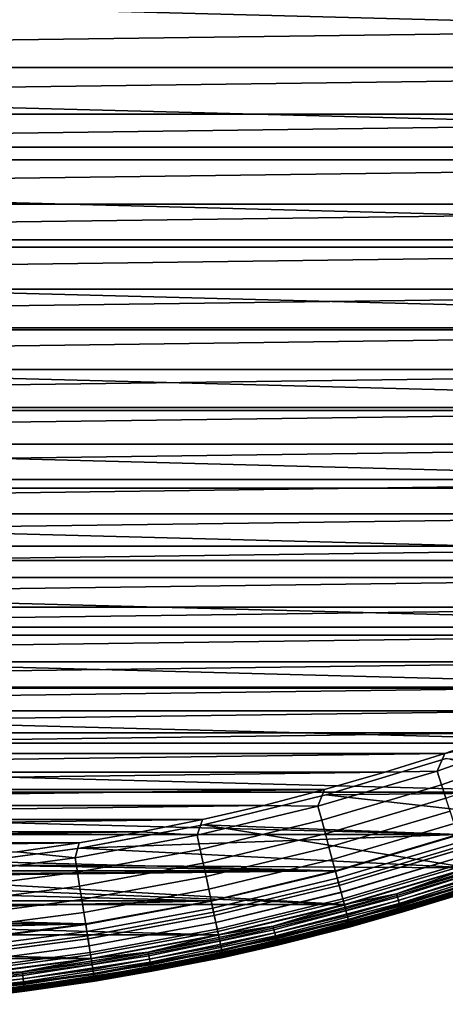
# Model space of a CAD drawing. Header units: metres. Extents: x -22 to 244, y -22 to 22.
# Tile 14 of 146: x 2.72 to 6.38, y -21.43 to -12.95. Entities that reach past the tile are written whole.
import ezdxf

# ---------------------------------------------------------------- set-up
doc = ezdxf.new("R2010")
doc.units = ezdxf.units.M
doc.layers.add('solid_10_151_113_XXX', color=7, linetype='CONTINUOUS')

msp = doc.modelspace()

# ---------------------------------------------------------------- linework, layer by layer
at = {"layer": 'solid_10_151_113_XXX'}
for points in [[(16.321173, -13.214358, 0.5), (-16.990454, -12.341979, 0.5), (-17.613146, -11.435781, 0.5), (16.990463, -12.341967, 0.5)], [(15.607131, -14.05053, 0.5), (-16.321161, -13.214373, 0.5), (-16.990454, -12.341979, 0.5), (16.321173, -13.214358, 0.5)], [(-15.280951, -13.363475, 269.950012), (15.631352, -12.951864, 269.950012), (15.970715, -12.531013, 269.950012), (-15.631357, -12.951859, 269.950012)], [(-15.280951, -13.363475, 269.950012), (15.280947, -13.363481, 269.950012), (15.631352, -12.951864, 269.950012)], [(15.607131, -14.05053, 0.5), (-15.607116, -14.050547, 0.5), (-16.321161, -13.214373, 0.5)], [(-15.280951, -13.363475, 269.950012), (-14.919678, -13.765654, 269.950012), (15.280947, -13.363481, 269.950012)], [(-14.919678, -13.765654, 269.950012), (14.919673, -13.765659, 269.950012), (15.280947, -13.363481, 269.950012)], [(-14.919678, -13.765654, 269.950012), (-14.547797, -14.158092, 269.950012), (14.919673, -13.765659, 269.950012)], [(-14.547797, -14.158092, 269.950012), (14.547792, -14.158096, 269.950012), (14.919673, -13.765659, 269.950012)], [(15.607131, -14.05053, 0.5), (14.850304, -14.84818, 0.5), (-15.607116, -14.050547, 0.5)], [(14.850304, -14.84818, 0.5), (-14.850283, -14.8482, 0.5), (-15.607116, -14.050547, 0.5)], [(-14.547797, -14.158092, 269.950012), (-14.16564, -14.540446, 269.950012), (14.547792, -14.158096, 269.950012)], [(-14.16564, -14.540446, 269.950012), (14.165635, -14.540452, 269.950012), (14.547792, -14.158096, 269.950012)], [(-14.16564, -14.540446, 269.950012), (-13.773389, -14.912537, 269.950012), (14.165635, -14.540452, 269.950012)], [(-13.773389, -14.912537, 269.950012), (13.773384, -14.912541, 269.950012), (14.165635, -14.540452, 269.950012)], [(14.850304, -14.84818, 0.5), (14.052789, -15.605099, 0.5), (-14.850283, -14.8482, 0.5)], [(14.052789, -15.605099, 0.5), (-14.052766, -15.605121, 0.5), (-14.850283, -14.8482, 0.5)], [(-13.773389, -14.912537, 269.950012), (-13.371384, -15.274032, 269.950012), (13.773384, -14.912541, 269.950012)], [(-13.371384, -15.274032, 269.950012), (13.371378, -15.274036, 269.950012), (13.773384, -14.912541, 269.950012)], [(-13.371384, -15.274032, 269.950012), (-12.959929, -15.624667, 269.950012), (13.371378, -15.274036, 269.950012)], [(-12.959929, -15.624667, 269.950012), (12.959923, -15.624672, 269.950012), (13.371378, -15.274036, 269.950012)], [(14.052789, -15.605099, 0.5), (13.216781, -16.319212, 0.5), (-14.052766, -15.605121, 0.5)], [(13.216781, -16.319212, 0.5), (-13.216763, -16.319227, 0.5), (-14.052766, -15.605121, 0.5)], [(-12.959929, -15.624667, 269.950012), (-12.539227, -15.964266, 269.950012), (12.959923, -15.624672, 269.950012)], [(-12.539227, -15.964266, 269.950012), (12.539222, -15.964271, 269.950012), (12.959923, -15.624672, 269.950012)], [(-12.539227, -15.964266, 269.950012), (-12.109674, -16.292505, 269.950012), (12.539222, -15.964271, 269.950012)], [(-12.109674, -16.292505, 269.950012), (12.109668, -16.292511, 269.950012), (12.539222, -15.964271, 269.950012)], [(13.216781, -16.319212, 0.5), (12.344507, -16.988617, 0.5), (-13.216763, -16.319227, 0.5)], [(12.344507, -16.988617, 0.5), (-12.344491, -16.988628, 0.5), (-13.216763, -16.319227, 0.5)], [(-12.109674, -16.292505, 269.950012), (-11.671546, -16.609184, 269.950012), (12.109668, -16.292511, 269.950012)], [(-11.671546, -16.609184, 269.950012), (11.67154, -16.609188, 269.950012), (12.109668, -16.292511, 269.950012)], [(-11.671546, -16.609184, 269.950012), (-11.225082, -16.914122, 269.950012), (11.67154, -16.609188, 269.950012)], [(-11.225082, -16.914122, 269.950012), (11.225076, -16.914125, 269.950012), (11.67154, -16.609188, 269.950012)], [(-11.225082, -16.914122, 269.950012), (-10.770714, -17.207024, 269.950012), (11.225076, -16.914125, 269.950012)], [(-10.770714, -17.207024, 269.950012), (10.770707, -17.207027, 269.950012), (11.225076, -16.914125, 269.950012)], [(12.344507, -16.988617, 0.5), (11.438365, -17.611465, 0.5), (-12.344491, -16.988628, 0.5)], [(11.438365, -17.611465, 0.5), (-11.438343, -17.611481, 0.5), (-12.344491, -16.988628, 0.5)], [(-10.770714, -17.207024, 269.950012), (-10.308699, -17.48773, 269.950012), (10.770707, -17.207027, 269.950012)], [(-10.308699, -17.48773, 269.950012), (10.308693, -17.487734, 269.950012), (10.770707, -17.207027, 269.950012)], [(-10.308699, -17.48773, 269.950012), (-9.83932, -17.756062, 269.950012), (10.308693, -17.487734, 269.950012)], [(-9.83932, -17.756062, 269.950012), (9.839314, -17.756065, 269.950012), (10.308693, -17.487734, 269.950012)], [(11.438365, -17.611465, 0.5), (10.500866, -18.186031, 0.5), (-11.438343, -17.611481, 0.5)], [(10.500866, -18.186031, 0.5), (-10.500843, -18.186045, 0.5), (-11.438343, -17.611481, 0.5)], [(-9.83932, -17.756062, 269.950012), (-9.363029, -18.011765, 269.950012), (9.839314, -17.756065, 269.950012)], [(-9.363029, -18.011765, 269.950012), (9.363023, -18.011766, 269.950012), (9.839314, -17.756065, 269.950012)], [(-9.363029, -18.011765, 269.950012), (-8.880068, -18.254709, 269.950012), (9.363023, -18.011766, 269.950012)], [(-8.880068, -18.254709, 269.950012), (8.880061, -18.254711, 269.950012), (9.363023, -18.011766, 269.950012)], [(10.500866, -18.186031, 0.5), (9.5346, -18.71073, 0.5), (-10.500843, -18.186045, 0.5)], [(9.5346, -18.71073, 0.5), (-9.534582, -18.710737, 0.5), (-10.500843, -18.186045, 0.5)], [(-8.880068, -18.254709, 269.950012), (-8.390781, -18.484716, 269.950012), (8.880061, -18.254711, 269.950012)], [(-8.390781, -18.484716, 269.950012), (8.390775, -18.48472, 269.950012), (8.880061, -18.254711, 269.950012)], [(-8.390781, -18.484716, 269.950012), (-7.895606, -18.701588, 269.950012), (8.390775, -18.48472, 269.950012)], [(-7.895606, -18.701588, 269.950012), (7.895599, -18.70159, 269.950012), (8.390775, -18.48472, 269.950012)], [(9.5346, -18.71073, 0.5), (8.54223, -19.184116, 0.5), (-9.534582, -18.710737, 0.5)], [(8.54223, -19.184116, 0.5), (-8.542207, -19.184126, 0.5), (-9.534582, -18.710737, 0.5)], [(-7.895606, -18.701588, 269.950012), (-7.394777, -18.905218, 269.950012), (7.895599, -18.70159, 269.950012)], [(-7.394777, -18.905218, 269.950012), (7.39477, -18.905222, 269.950012), (7.895599, -18.70159, 269.950012)], [(-7.394777, -18.905218, 269.950012), (-6.888712, -19.095434, 269.950012), (7.39477, -18.905222, 269.950012)], [(-6.888712, -19.095434, 269.950012), (6.888704, -19.095436, 269.950012), (7.39477, -18.905222, 269.950012)], [(7.319239, -19.067268, 269.943604), (6.377798, -19.272095, 269.950012), (6.311304, -19.424196, 269.943604)], [(7.319239, -19.067268, 269.943604), (6.311304, -19.424196, 269.943604), (6.349687, -19.542328, 269.924103), (7.363751, -19.183228, 269.924103)], [(7.319239, -19.067268, 269.943604), (6.888704, -19.095436, 269.950012), (6.377798, -19.272095, 269.950012)], [(-6.888712, -19.095434, 269.950012), (-6.377805, -19.272093, 269.950012), (6.888704, -19.095436, 269.950012)], [(-6.377805, -19.272093, 269.950012), (6.377798, -19.272095, 269.950012), (6.888704, -19.095436, 269.950012)], [(8.54223, -19.184116, 0.5), (7.526426, -19.604919, 0.5), (-8.542207, -19.184126, 0.5)], [(7.526426, -19.604919, 0.5), (-7.526398, -19.604931, 0.5), (-8.542207, -19.184126, 0.5)], [(7.363751, -19.183228, 269.924103), (6.349687, -19.542328, 269.924103), (6.387228, -19.657867, 269.891693), (7.407288, -19.296646, 269.891693)], [(-6.377805, -19.272093, 269.950012), (-5.862307, -19.435106, 269.950012), (6.377798, -19.272095, 269.950012)], [(-5.862307, -19.435106, 269.950012), (5.8623, -19.435108, 269.950012), (6.377798, -19.272095, 269.950012)], [(6.390347, -19.316803, 213.25), (5.353179, -19.629541, 213.25), (5.353235, -19.629526, 212.800003), (6.390269, -19.316828, 212.800003)], [(7.63589, -19.884243, 213.25), (5.353179, -19.629541, 213.25), (6.390347, -19.316803, 213.25), (8.666478, -19.457188, 213.25)], [(6.390269, -19.316828, 212.800003), (5.353235, -19.629526, 212.800003), (7.526411, -19.604925, 212.800003)], [(6.311304, -19.424196, 269.943604), (6.377798, -19.272095, 269.950012), (5.8623, -19.435108, 269.950012)], [(-5.862307, -19.435106, 269.950012), (-5.342694, -19.58432, 269.950012), (5.8623, -19.435108, 269.950012)], [(-5.342694, -19.58432, 269.950012), (5.342687, -19.584322, 269.950012), (5.8623, -19.435108, 269.950012)], [(5.286071, -19.727884, 269.943604), (6.311304, -19.424196, 269.943604), (5.8623, -19.435108, 269.950012), (5.342687, -19.584322, 269.950012)], [(6.311304, -19.424196, 269.943604), (5.286071, -19.727884, 269.943604), (5.318219, -19.847862, 269.924103), (6.349687, -19.542328, 269.924103)], [(-5.342694, -19.58432, 269.950012), (-4.819313, -19.719641, 269.950012), (5.342687, -19.584322, 269.950012)], [(-4.819313, -19.719641, 269.950012), (4.819305, -19.719643, 269.950012), (5.342687, -19.584322, 269.950012)], [(5.286071, -19.727884, 269.943604), (5.342687, -19.584322, 269.950012), (4.819305, -19.719643, 269.950012)], [(6.349687, -19.542328, 269.924103), (5.318219, -19.847862, 269.924103), (5.349662, -19.96521, 269.891693), (6.387228, -19.657867, 269.891693)], [(7.526426, -19.604919, 0.5), (6.489959, -19.971989, 0.5), (-7.526398, -19.604931, 0.5)], [(6.489959, -19.971989, 0.5), (-6.489937, -19.971996, 0.5), (-7.526398, -19.604931, 0.5)], [(5.353179, -19.629541, 213.25), (4.300851, -19.886631, 213.25), (4.300873, -19.886627, 212.800003), (5.353235, -19.629526, 212.800003)], [(6.584359, -20.256756, 213.25), (4.300851, -19.886631, 213.25), (5.353179, -19.629541, 213.25), (7.63589, -19.884243, 213.25)], [(5.353235, -19.629526, 212.800003), (4.300873, -19.886627, 212.800003), (6.489946, -19.971992, 212.800003), (7.526411, -19.604925, 212.800003)], [(6.387228, -19.657867, 269.891693), (5.349662, -19.96521, 269.891693), (5.380055, -20.078638, 269.846771), (6.423516, -19.76955, 269.846771)], [(-4.819313, -19.719641, 269.950012), (-4.29244, -19.840992, 269.950012), (4.819305, -19.719643, 269.950012)], [(-4.29244, -19.840992, 269.950012), (4.292432, -19.840994, 269.950012), (4.819305, -19.719643, 269.950012)], [(4.246349, -19.977501, 269.943604), (5.286071, -19.727884, 269.943604), (4.819305, -19.719643, 269.950012), (4.292432, -19.840994, 269.950012)], [(5.286071, -19.727884, 269.943604), (4.246349, -19.977501, 269.943604), (4.272173, -20.098995, 269.924103), (5.318219, -19.847862, 269.924103)], [(-4.29244, -19.840992, 269.950012), (-3.762588, -19.948256, 269.950012), (4.292432, -19.840994, 269.950012)], [(-3.762588, -19.948256, 269.950012), (3.76258, -19.948256, 269.950012), (4.292432, -19.840994, 269.950012)], [(4.246349, -19.977501, 269.943604), (4.292432, -19.840994, 269.950012), (3.76258, -19.948256, 269.950012)], [(6.423516, -19.76955, 269.846771), (5.380055, -20.078638, 269.846771), (5.409064, -20.186903, 269.789795), (6.458152, -19.87615, 269.789795)], [(4.300851, -19.886631, 213.25), (3.236387, -20.087339, 213.25), (3.236405, -20.087336, 212.800003), (4.300873, -19.886627, 212.800003)], [(6.584359, -20.256756, 213.25), (3.236387, -20.087339, 213.25), (4.300851, -19.886631, 213.25)], [(4.300873, -19.886627, 212.800003), (3.236405, -20.087336, 212.800003), (6.489946, -19.971992, 212.800003)], [(5.318219, -19.847862, 269.924103), (4.272173, -20.098995, 269.924103), (4.297432, -20.217827, 269.891693), (5.349662, -19.96521, 269.891693)], [(6.458152, -19.87615, 269.789795), (5.409064, -20.186903, 269.789795), (5.436372, -20.288816, 269.721405), (6.490757, -19.976494, 269.721405)], [(6.489959, -19.971989, 0.5), (5.43569, -20.284309, 0.5), (-6.489937, -19.971996, 0.5)], [(5.43569, -20.284309, 0.5), (-5.43567, -20.284315, 0.5), (-6.489937, -19.971996, 0.5)], [(-3.762588, -19.948256, 269.950012), (-3.230065, -20.041374, 269.950012), (3.76258, -19.948256, 269.950012)], [(-3.230065, -20.041374, 269.950012), (3.230058, -20.041374, 269.950012), (3.76258, -19.948256, 269.950012)], [(3.236405, -20.087336, 212.800003), (2.162681, -20.231119, 212.800003), (5.435678, -20.284313, 212.800003), (6.489946, -19.971992, 212.800003)], [(3.194988, -20.172358, 269.943604), (4.246349, -19.977501, 269.943604), (3.76258, -19.948256, 269.950012), (3.230058, -20.041374, 269.950012)], [(4.246349, -19.977501, 269.943604), (3.194988, -20.172358, 269.943604), (3.214418, -20.295038, 269.924103), (4.272173, -20.098995, 269.924103)], [(5.349662, -19.96521, 269.891693), (4.297432, -20.217827, 269.891693), (4.321847, -20.332691, 269.846771), (5.380055, -20.078638, 269.846771)], [(5.452091, -20.347481, 212.795715), (6.509524, -20.034256, 212.795715), (6.489946, -19.971992, 212.800003), (5.435678, -20.284313, 212.800003)], [(5.451923, -20.346855, 0.504193), (5.43569, -20.284309, 0.5), (6.489959, -19.971989, 0.5), (6.509324, -20.033638, 0.504193)], [(6.490757, -19.976494, 269.721405), (5.436372, -20.288816, 269.721405), (5.461678, -20.383259, 269.642365), (6.52097, -20.069483, 269.642365)], [(-3.230065, -20.041374, 269.950012), (-2.69519, -20.120287, 269.950012), (3.230058, -20.041374, 269.950012)], [(-2.69519, -20.120287, 269.950012), (2.695183, -20.120287, 269.950012), (3.230058, -20.041374, 269.950012)], [(3.236387, -20.087339, 213.25), (2.162697, -20.231117, 213.25), (2.162681, -20.231119, 212.800003), (3.236405, -20.087336, 212.800003)], [(6.584359, -20.256756, 213.25), (2.162697, -20.231117, 213.25), (3.236387, -20.087339, 213.25)], [(3.194988, -20.172358, 269.943604), (3.230058, -20.041374, 269.950012), (2.695183, -20.120287, 269.950012)], [(4.272173, -20.098995, 269.924103), (3.214418, -20.295038, 269.924103), (3.233423, -20.41503, 269.891693), (4.297432, -20.217827, 269.891693)], [(5.380055, -20.078638, 269.846771), (4.321847, -20.332691, 269.846771), (4.34515, -20.442327, 269.789795), (5.409064, -20.186903, 269.789795)], [(6.529171, -20.094721, 0.516885), (5.468546, -20.408894, 0.516885), (5.451923, -20.346855, 0.504193), (6.509324, -20.033638, 0.504193)], [(6.509524, -20.034256, 212.795715), (5.452091, -20.347481, 212.795715), (5.46871, -20.409504, 212.782944), (6.529366, -20.095324, 212.782944)], [(6.52097, -20.069483, 269.642365), (5.461678, -20.383259, 269.642365), (5.484704, -20.469194, 269.553528), (6.548462, -20.154095, 269.553528)], [(6.548335, -20.153704, 0.53786), (5.484598, -20.468798, 0.53786), (5.468546, -20.408894, 0.516885), (6.529171, -20.094721, 0.516885)], [(6.529366, -20.095324, 212.782944), (5.46871, -20.409504, 212.782944), (5.484754, -20.469381, 212.761887), (6.548522, -20.154278, 212.761887)], [(2.134869, -20.311926, 269.943604), (3.194988, -20.172358, 269.943604), (2.695183, -20.120287, 269.950012), (2.15847, -20.184919, 269.950012)], [(3.194988, -20.172358, 269.943604), (2.134869, -20.311926, 269.943604), (2.147853, -20.435455, 269.924103), (3.214418, -20.295038, 269.924103)], [(6.566488, -20.209574, 0.566758), (5.499802, -20.525541, 0.566758), (5.484598, -20.468798, 0.53786), (6.548335, -20.153704, 0.53786)], [(6.548462, -20.154095, 269.553528), (5.484704, -20.469194, 269.553528), (5.505198, -20.545677, 269.455841), (6.572931, -20.229401, 269.455841)], [(6.548522, -20.154278, 212.761887), (5.484754, -20.469381, 212.761887), (5.499949, -20.526089, 212.73291), (6.566664, -20.210114, 212.73291)], [(7.008232, -20.147171, 213.252457), (5.961788, -20.481232, 213.252457), (6.584359, -20.256756, 213.25)], [(7.018268, -20.176022, 213.259796), (5.970325, -20.510561, 213.259796), (5.961788, -20.481232, 213.252457), (7.008232, -20.147171, 213.252457)], [(7.027802, -20.203432, 213.27182), (5.978436, -20.538425, 213.27182), (5.970325, -20.510561, 213.259796), (7.018268, -20.176022, 213.259796)], [(-5.514802, -20.573696, 213.25), (-6.584336, -20.256763, 213.25), (0, -20.346386, 213.25), (5.514826, -20.573689, 213.25)], [(2.162681, -20.231119, 212.800003), (1.082849, -20.317551, 212.800003), (5.435678, -20.284313, 212.800003)], [(5.514826, -20.573689, 213.25), (1.082858, -20.317549, 213.25), (2.162697, -20.231117, 213.25), (6.584359, -20.256756, 213.25)], [(4.297432, -20.217827, 269.891693), (3.233423, -20.41503, 269.891693), (3.251793, -20.531013, 269.846771), (4.321847, -20.332691, 269.846771)], [(5.409064, -20.186903, 269.789795), (4.34515, -20.442327, 269.789795), (4.367087, -20.54553, 269.721405), (5.436372, -20.288816, 269.721405)], [(6.583319, -20.261374, 0.603084), (5.513899, -20.57815, 0.603084), (5.499802, -20.525541, 0.566758), (6.566488, -20.209574, 0.566758)], [(6.566664, -20.210114, 212.73291), (5.499949, -20.526089, 212.73291), (5.514033, -20.578651, 212.696518), (6.58348, -20.261868, 212.696518)], [(6.572931, -20.229401, 269.455841), (5.505198, -20.545677, 269.455841), (5.522934, -20.611872, 269.350433), (6.594107, -20.294575, 269.350433)], [(6.598539, -20.308216, 0.646215), (5.526647, -20.625725, 0.646215), (5.513899, -20.57815, 0.603084), (6.583319, -20.261374, 0.603084)], [(6.58348, -20.261868, 212.696518), (5.514033, -20.578651, 212.696518), (5.526766, -20.626173, 212.65332), (6.598682, -20.308657, 212.65332)], [(5.961788, -20.481232, 213.252457), (5.514826, -20.573689, 213.25), (6.584359, -20.256756, 213.25)], [(7.0366, -20.228724, 213.288254), (5.985921, -20.564138, 213.288254), (5.978436, -20.538425, 213.27182), (7.027802, -20.203432, 213.27182)], [(7.044445, -20.251276, 213.30867), (5.992594, -20.587063, 213.30867), (5.985921, -20.564138, 213.288254), (7.0366, -20.228724, 213.288254)], [(7.051142, -20.270529, 213.332565), (5.998291, -20.606636, 213.332565), (5.992594, -20.587063, 213.30867), (7.044445, -20.251276, 213.30867)], [(7.056528, -20.286011, 213.359375), (6.002872, -20.622374, 213.359375), (5.998291, -20.606636, 213.332565), (7.051142, -20.270529, 213.332565)], [(5.43569, -20.284309, 0.5), (4.366528, -20.541018, 0.5), (-5.43567, -20.284315, 0.5)], [(4.366528, -20.541018, 0.5), (-4.366499, -20.541023, 0.5), (-5.43567, -20.284315, 0.5)], [(0, -20.346386, 212.800003), (-4.36652, -20.541019, 212.800003), (4.366511, -20.541021, 212.800003), (5.435678, -20.284313, 212.800003)], [(1.082849, -20.317551, 212.800003), (0, -20.346386, 212.800003), (5.435678, -20.284313, 212.800003)], [(5.514826, -20.573689, 213.25), (0, -20.346386, 213.25), (1.082858, -20.317549, 213.25)], [(3.214418, -20.295038, 269.924103), (2.147853, -20.435455, 269.924103), (2.160552, -20.556276, 269.891693), (3.233423, -20.41503, 269.891693)], [(4.321847, -20.332691, 269.846771), (3.251793, -20.531013, 269.846771), (3.269327, -20.641718, 269.789795), (4.34515, -20.442327, 269.789795)], [(4.379714, -20.604937, 212.795715), (5.452091, -20.347481, 212.795715), (5.435678, -20.284313, 212.800003), (4.366511, -20.541021, 212.800003)], [(4.37958, -20.604301, 0.504193), (4.366528, -20.541018, 0.5), (5.43569, -20.284309, 0.5), (5.451923, -20.346855, 0.504193)], [(5.436372, -20.288816, 269.721405), (4.367087, -20.54553, 269.721405), (4.387415, -20.641167, 269.642365), (5.461678, -20.383259, 269.642365)], [(5.468546, -20.408894, 0.516885), (4.392933, -20.667124, 0.516885), (4.37958, -20.604301, 0.504193), (5.451923, -20.346855, 0.504193)], [(5.452091, -20.347481, 212.795715), (4.379714, -20.604937, 212.795715), (4.393064, -20.667744, 212.782944), (5.46871, -20.409504, 212.782944)], [(6.594107, -20.294575, 269.350433), (5.522934, -20.611872, 269.350433), (5.537718, -20.667048, 269.238434), (6.611759, -20.348902, 269.238434)], [(6.611887, -20.349297, 0.695412), (5.537826, -20.667448, 0.695412), (5.526647, -20.625725, 0.646215), (6.598539, -20.308216, 0.646215)], [(6.598682, -20.308657, 212.65332), (5.526766, -20.626173, 212.65332), (5.537929, -20.667833, 212.604065), (6.61201, -20.349676, 212.604065)], [(6.611759, -20.348902, 269.238434), (5.537718, -20.667048, 269.238434), (5.549388, -20.7106, 269.121063), (6.625692, -20.391783, 269.121063)], [(6.623135, -20.383913, 0.74983), (5.547246, -20.702606, 0.74983), (5.537826, -20.667448, 0.695412), (6.611887, -20.349297, 0.695412)], [(6.61201, -20.349676, 212.604065), (5.537929, -20.667833, 212.604065), (5.547331, -20.702921, 212.549606), (6.623236, -20.384224, 212.549606)], [(7.060468, -20.297337, 213.388412), (6.006224, -20.633888, 213.388412), (6.002872, -20.622374, 213.359375), (7.056528, -20.286011, 213.359375)], [(7.062865, -20.30423, 213.418961), (6.008264, -20.640896, 213.418961), (6.006224, -20.633888, 213.388412), (7.060468, -20.297337, 213.388412)], [(7.062865, -20.30423, 213.418961), (6.643866, -20.447716, 213.449997), (6.008264, -20.640896, 213.418961)], [(3.233423, -20.41503, 269.891693), (2.160552, -20.556276, 269.891693), (2.172827, -20.673063, 269.846771), (3.251793, -20.531013, 269.846771)], [(5.461678, -20.383259, 269.642365), (4.387415, -20.641167, 269.642365), (4.405912, -20.728189, 269.553528), (5.484704, -20.469194, 269.553528)], [(5.484598, -20.468798, 0.53786), (4.405827, -20.727787, 0.53786), (4.392933, -20.667124, 0.516885), (5.468546, -20.408894, 0.516885)], [(5.46871, -20.409504, 212.782944), (4.393064, -20.667744, 212.782944), (4.405953, -20.728378, 212.761887), (5.484754, -20.469381, 212.761887)], [(6.632089, -20.41147, 0.808537), (5.554746, -20.730593, 0.808537), (5.547246, -20.702606, 0.74983), (6.623135, -20.383913, 0.74983)], [(6.623236, -20.384224, 212.549606), (5.547331, -20.702921, 212.549606), (5.554811, -20.730835, 212.49086), (6.632166, -20.411709, 212.49086)], [(6.625692, -20.391783, 269.121063), (5.549388, -20.7106, 269.121063), (5.557816, -20.74205, 268.999603), (6.635754, -20.42275, 268.999603)], [(6.638596, -20.431496, 0.870527), (5.560195, -20.750933, 0.870527), (5.554746, -20.730593, 0.808537), (6.632089, -20.41147, 0.808537)], [(6.632166, -20.411709, 212.49086), (5.554811, -20.730835, 212.49086), (5.560239, -20.751095, 212.428833), (6.638648, -20.431656, 212.428833)], [(6.635754, -20.42275, 268.999603), (5.557816, -20.74205, 268.999603), (5.562908, -20.761055, 268.875427), (6.641834, -20.441463, 268.875427)], [(6.642543, -20.443647, 0.934737), (5.563502, -20.763273, 0.934737), (5.560195, -20.750933, 0.870527), (6.638596, -20.431496, 0.870527)], [(6.638648, -20.431656, 212.428833), (5.560239, -20.751095, 212.428833), (5.563524, -20.763355, 212.364609), (6.64257, -20.443727, 212.364609)], [(4.34515, -20.442327, 269.789795), (3.269327, -20.641718, 269.789795), (3.285832, -20.745928, 269.721405), (4.367087, -20.54553, 269.721405)], [(5.499802, -20.525541, 0.566758), (4.418041, -20.785248, 0.566758), (4.405827, -20.727787, 0.53786), (5.484598, -20.468798, 0.53786)], [(5.484704, -20.469194, 269.553528), (4.405912, -20.728189, 269.553528), (4.422375, -20.805641, 269.455841), (5.505198, -20.545677, 269.455841)], [(5.484754, -20.469381, 212.761887), (4.405953, -20.728378, 212.761887), (4.418159, -20.785803, 212.73291), (5.499949, -20.526089, 212.73291)], [(5.961788, -20.481232, 213.252457), (4.899535, -20.760983, 213.252457), (5.514826, -20.573689, 213.25)], [(5.970325, -20.510561, 213.259796), (4.906551, -20.79071, 213.259796), (4.899535, -20.760983, 213.252457), (5.961788, -20.481232, 213.252457)], [(5.978436, -20.538425, 213.27182), (4.913217, -20.818956, 213.27182), (4.906551, -20.79071, 213.259796), (5.970325, -20.510561, 213.259796)], [(6.641834, -20.441463, 268.875427), (5.562908, -20.761055, 268.875427), (5.564608, -20.767406, 268.75), (6.643863, -20.447716, 268.75)], [(5.563502, -20.763273, 0.934737), (6.642543, -20.443647, 0.934737), (6.643865, -20.447716, 1), (5.56461, -20.767405, 1)], [(6.64257, -20.443727, 212.364609), (5.563524, -20.763355, 212.364609), (5.56461, -20.767405, 212.300003), (6.643865, -20.447716, 212.300003)], [(5.56461, -20.767405, 213.449997), (6.643866, -20.447716, 213.449997), (6.643863, -20.447716, 268.75), (5.564608, -20.767406, 268.75)], [(6.643865, -20.447716, 212.300003), (5.56461, -20.767405, 212.300003), (5.56461, -20.767405, 1), (6.643865, -20.447716, 1)], [(6.008264, -20.640896, 213.418961), (6.643866, -20.447716, 213.449997), (5.56461, -20.767405, 213.449997)], [(5.514826, -20.573689, 213.25), (4.430128, -20.8342, 213.25), (-5.514802, -20.573696, 213.25)], [(4.430128, -20.8342, 213.25), (-4.430104, -20.834206, 213.25), (-5.514802, -20.573696, 213.25)], [(-4.36652, -20.541019, 212.800003), (-3.285416, -20.741409, 212.800003), (4.366511, -20.541021, 212.800003)], [(4.366528, -20.541018, 0.5), (3.285424, -20.741407, 0.5), (-4.366499, -20.541023, 0.5)], [(3.285424, -20.741407, 0.5), (-3.285396, -20.741411, 0.5), (-4.366499, -20.541023, 0.5)], [(-3.285416, -20.741409, 212.800003), (3.285407, -20.741409, 212.800003), (4.366511, -20.541021, 212.800003)], [(3.251793, -20.531013, 269.846771), (2.172827, -20.673063, 269.846771), (2.184542, -20.784533, 269.789795), (3.269327, -20.641718, 269.789795)], [(3.295333, -20.805914, 212.795715), (4.379714, -20.604937, 212.795715), (4.366511, -20.541021, 212.800003), (3.285407, -20.741409, 212.800003)], [(3.295232, -20.805273, 0.504193), (3.285424, -20.741407, 0.5), (4.366528, -20.541018, 0.5), (4.37958, -20.604301, 0.504193)], [(4.367087, -20.54553, 269.721405), (3.285832, -20.745928, 269.721405), (3.301127, -20.842499, 269.642365), (4.387415, -20.641167, 269.642365)], [(4.392933, -20.667124, 0.516885), (3.305279, -20.86871, 0.516885), (3.295232, -20.805273, 0.504193), (4.37958, -20.604301, 0.504193)], [(4.379714, -20.604937, 212.795715), (3.295333, -20.805914, 212.795715), (3.305378, -20.869333, 212.782944), (4.393064, -20.667744, 212.782944)], [(5.513899, -20.57815, 0.603084), (4.429365, -20.838524, 0.603084), (4.418041, -20.785248, 0.566758), (5.499802, -20.525541, 0.566758)], [(5.499949, -20.526089, 212.73291), (4.418159, -20.785803, 212.73291), (4.429473, -20.839031, 212.696518), (5.514033, -20.578651, 212.696518)], [(5.505198, -20.545677, 269.455841), (4.422375, -20.805641, 269.455841), (4.436623, -20.872671, 269.350433), (5.522934, -20.611872, 269.350433)], [(5.526647, -20.625725, 0.646215), (4.439605, -20.8867, 0.646215), (4.429365, -20.838524, 0.603084), (5.513899, -20.57815, 0.603084)], [(5.514033, -20.578651, 212.696518), (4.429473, -20.839031, 212.696518), (4.439702, -20.887154, 212.65332), (5.526766, -20.626173, 212.65332)], [(4.899535, -20.760983, 213.252457), (4.430128, -20.8342, 213.25), (5.514826, -20.573689, 213.25)], [(5.985921, -20.564138, 213.288254), (4.919368, -20.84502, 213.288254), (4.913217, -20.818956, 213.27182), (5.978436, -20.538425, 213.27182)], [(5.992594, -20.587063, 213.30867), (4.924852, -20.868258, 213.30867), (4.919368, -20.84502, 213.288254), (5.985921, -20.564138, 213.288254)], [(5.998291, -20.606636, 213.332565), (4.929534, -20.888098, 213.332565), (4.924852, -20.868258, 213.30867), (5.992594, -20.587063, 213.30867)], [(6.002872, -20.622374, 213.359375), (4.933299, -20.904051, 213.359375), (4.929534, -20.888098, 213.332565), (5.998291, -20.606636, 213.332565)], [(3.269327, -20.641718, 269.789795), (2.184542, -20.784533, 269.789795), (2.195571, -20.889463, 269.721405), (3.285832, -20.745928, 269.721405)], [(4.387415, -20.641167, 269.642365), (3.301127, -20.842499, 269.642365), (3.315045, -20.93037, 269.553528), (4.405912, -20.728189, 269.553528)], [(4.405827, -20.727787, 0.53786), (3.314981, -20.929964, 0.53786), (3.305279, -20.86871, 0.516885), (4.392933, -20.667124, 0.516885)], [(4.393064, -20.667744, 212.782944), (3.305378, -20.869333, 212.782944), (3.315075, -20.930561, 212.761887), (4.405953, -20.728378, 212.761887)], [(5.522934, -20.611872, 269.350433), (4.436623, -20.872671, 269.350433), (4.4485, -20.928545, 269.238434), (5.537718, -20.667048, 269.238434)], [(5.537826, -20.667448, 0.695412), (4.448586, -20.928951, 0.695412), (4.439605, -20.8867, 0.646215), (5.526647, -20.625725, 0.646215)], [(5.526766, -20.626173, 212.65332), (4.439702, -20.887154, 212.65332), (4.448669, -20.929342, 212.604065), (5.537929, -20.667833, 212.604065)], [(5.537718, -20.667048, 269.238434), (4.4485, -20.928545, 269.238434), (4.457874, -20.972649, 269.121063), (5.549388, -20.7106, 269.121063)], [(5.547246, -20.702606, 0.74983), (4.456153, -20.964554, 0.74983), (4.448586, -20.928951, 0.695412), (5.537826, -20.667448, 0.695412)], [(5.537929, -20.667833, 212.604065), (4.448669, -20.929342, 212.604065), (4.456222, -20.964874, 212.549606), (5.547331, -20.702921, 212.549606)], [(6.006224, -20.633888, 213.388412), (4.936054, -20.915724, 213.388412), (4.933299, -20.904051, 213.359375), (6.002872, -20.622374, 213.359375)], [(6.008264, -20.640896, 213.418961), (4.93773, -20.922825, 213.418961), (4.936054, -20.915724, 213.388412), (6.006224, -20.633888, 213.388412)], [(6.008264, -20.640896, 213.418961), (5.56461, -20.767405, 213.449997), (4.93773, -20.922825, 213.418961)], [(-3.285416, -20.741409, 212.800003), (-2.19533, -20.884935, 212.800003), (3.285407, -20.741409, 212.800003)], [(3.285424, -20.741407, 0.5), (2.195336, -20.884933, 0.5), (-3.285396, -20.741411, 0.5)], [(-2.19533, -20.884935, 212.800003), (2.195323, -20.884935, 212.800003), (3.285407, -20.741409, 212.800003)], [(2.20192, -20.949865, 212.795715), (3.295333, -20.805914, 212.795715), (3.285407, -20.741409, 212.800003), (2.195323, -20.884935, 212.800003)], [(2.201852, -20.949221, 0.504193), (2.195336, -20.884933, 0.5), (3.285424, -20.741407, 0.5), (3.295232, -20.805273, 0.504193)], [(3.285832, -20.745928, 269.721405), (2.195571, -20.889463, 269.721405), (2.205791, -20.986702, 269.642365), (3.301127, -20.842499, 269.642365)], [(4.418041, -20.785248, 0.566758), (3.32417, -20.987986, 0.566758), (3.314981, -20.929964, 0.53786), (4.405827, -20.727787, 0.53786)], [(4.405912, -20.728189, 269.553528), (3.315045, -20.93037, 269.553528), (3.327432, -21.008577, 269.455841), (4.422375, -20.805641, 269.455841)], [(4.405953, -20.728378, 212.761887), (3.315075, -20.930561, 212.761887), (3.324259, -20.988544, 212.73291), (4.418159, -20.785803, 212.73291)], [(4.899535, -20.760983, 213.252457), (3.824289, -20.985676, 213.252457), (4.430128, -20.8342, 213.25)], [(4.906551, -20.79071, 213.259796), (3.829766, -21.015728, 213.259796), (3.824289, -20.985676, 213.252457), (4.899535, -20.760983, 213.252457)], [(5.554746, -20.730593, 0.808537), (4.462178, -20.992895, 0.808537), (4.456153, -20.964554, 0.74983), (5.547246, -20.702606, 0.74983)], [(5.547331, -20.702921, 212.549606), (4.456222, -20.964874, 212.549606), (4.46223, -20.993141, 212.49086), (5.554811, -20.730835, 212.49086)], [(5.549388, -20.7106, 269.121063), (4.457874, -20.972649, 269.121063), (4.464644, -21.004498, 268.999603), (5.557816, -20.74205, 268.999603)], [(5.560195, -20.750933, 0.870527), (4.466556, -21.013493, 0.870527), (4.462178, -20.992895, 0.808537), (5.554746, -20.730593, 0.808537)], [(5.554811, -20.730835, 212.49086), (4.46223, -20.993141, 212.49086), (4.466591, -21.013657, 212.428833), (5.560239, -20.751095, 212.428833)], [(5.557816, -20.74205, 268.999603), (4.464644, -21.004498, 268.999603), (4.468735, -21.023743, 268.875427), (5.562908, -20.761055, 268.875427)], [(5.563502, -20.763273, 0.934737), (4.469212, -21.02599, 0.934737), (4.466556, -21.013493, 0.870527), (5.560195, -20.750933, 0.870527)], [(5.560239, -20.751095, 212.428833), (4.466591, -21.013657, 212.428833), (4.46923, -21.026072, 212.364609), (5.563524, -20.763355, 212.364609)], [(5.562908, -20.761055, 268.875427), (4.468735, -21.023743, 268.875427), (4.4701, -21.030174, 268.75), (5.564608, -20.767406, 268.75)], [(4.469212, -21.02599, 0.934737), (5.563502, -20.763273, 0.934737), (5.56461, -20.767405, 1), (4.470101, -21.030174, 1)], [(5.563524, -20.763355, 212.364609), (4.46923, -21.026072, 212.364609), (4.470101, -21.030174, 212.300003), (5.56461, -20.767405, 212.300003)], [(4.470101, -21.030174, 213.449997), (5.56461, -20.767405, 213.449997), (5.564608, -20.767406, 268.75), (4.4701, -21.030174, 268.75)], [(5.56461, -20.767405, 212.300003), (4.470101, -21.030174, 212.300003), (4.470101, -21.030174, 1), (5.56461, -20.767405, 1)], [(4.93773, -20.922825, 213.418961), (5.56461, -20.767405, 213.449997), (4.470101, -21.030174, 213.449997)], [(4.430128, -20.8342, 213.25), (3.333247, -21.037571, 213.25), (-4.430104, -20.834206, 213.25)], [(3.333247, -21.037571, 213.25), (-3.333223, -21.037575, 213.25), (-4.430104, -20.834206, 213.25)], [(3.305279, -20.86871, 0.516885), (2.208565, -21.013094, 0.516885), (2.201852, -20.949221, 0.504193), (3.295232, -20.805273, 0.504193)], [(3.295333, -20.805914, 212.795715), (2.20192, -20.949865, 212.795715), (2.208631, -21.013723, 212.782944), (3.305378, -20.869333, 212.782944)], [(3.301127, -20.842499, 269.642365), (2.205791, -20.986702, 269.642365), (2.215091, -21.075182, 269.553528), (3.315045, -20.93037, 269.553528)], [(4.429365, -20.838524, 0.603084), (3.332691, -21.04178, 0.603084), (3.32417, -20.987986, 0.566758), (4.418041, -20.785248, 0.566758)], [(4.418159, -20.785803, 212.73291), (3.324259, -20.988544, 212.73291), (3.332772, -21.042294, 212.696518), (4.429473, -20.839031, 212.696518)], [(4.422375, -20.805641, 269.455841), (3.327432, -21.008577, 269.455841), (3.338152, -21.076262, 269.350433), (4.436623, -20.872671, 269.350433)], [(4.439605, -20.8867, 0.646215), (3.340395, -21.090427, 0.646215), (3.332691, -21.04178, 0.603084), (4.429365, -20.838524, 0.603084)], [(4.429473, -20.839031, 212.696518), (3.332772, -21.042294, 212.696518), (3.340468, -21.090883, 212.65332), (4.439702, -20.887154, 212.65332)], [(3.824289, -20.985676, 213.252457), (3.333247, -21.037571, 213.25), (4.430128, -20.8342, 213.25)], [(4.913217, -20.818956, 213.27182), (3.834969, -21.044279, 213.27182), (3.829766, -21.015728, 213.259796), (4.906551, -20.79071, 213.259796)], [(4.919368, -20.84502, 213.288254), (3.83977, -21.070623, 213.288254), (3.834969, -21.044279, 213.27182), (4.913217, -20.818956, 213.27182)], [(4.924852, -20.868258, 213.30867), (3.84405, -21.094114, 213.30867), (3.83977, -21.070623, 213.288254), (4.919368, -20.84502, 213.288254)], [(3.314981, -20.929964, 0.53786), (2.215048, -21.074772, 0.53786), (2.208565, -21.013094, 0.516885), (3.305279, -20.86871, 0.516885)], [(3.305378, -20.869333, 212.782944), (2.208631, -21.013723, 212.782944), (2.215111, -21.075373, 212.761887), (3.315075, -20.930561, 212.761887)], [(3.32417, -20.987986, 0.566758), (2.221188, -21.133196, 0.566758), (2.215048, -21.074772, 0.53786), (3.314981, -20.929964, 0.53786)], [(3.315045, -20.93037, 269.553528), (2.215091, -21.075182, 269.553528), (2.223367, -21.153929, 269.455841), (3.327432, -21.008577, 269.455841)], [(3.315075, -20.930561, 212.761887), (2.215111, -21.075373, 212.761887), (2.221248, -21.133759, 212.73291), (3.324259, -20.988544, 212.73291)], [(4.436623, -20.872671, 269.350433), (3.338152, -21.076262, 269.350433), (3.347088, -21.132679, 269.238434), (4.4485, -20.928545, 269.238434)], [(4.448586, -20.928951, 0.695412), (3.347153, -21.133091, 0.695412), (3.340395, -21.090427, 0.646215), (4.439605, -20.8867, 0.646215)], [(4.439702, -20.887154, 212.65332), (3.340468, -21.090883, 212.65332), (3.347215, -21.133484, 212.604065), (4.448669, -20.929342, 212.604065)], [(4.4485, -20.928545, 269.238434), (3.347088, -21.132679, 269.238434), (3.354141, -21.177214, 269.121063), (4.457874, -20.972649, 269.121063)], [(4.456153, -20.964554, 0.74983), (3.352847, -21.169041, 0.74983), (3.347153, -21.133091, 0.695412), (4.448586, -20.928951, 0.695412)], [(4.448669, -20.929342, 212.604065), (3.347215, -21.133484, 212.604065), (3.352898, -21.169363, 212.549606), (4.456222, -20.964874, 212.549606)], [(4.929534, -20.888098, 213.332565), (3.847705, -21.114168, 213.332565), (3.84405, -21.094114, 213.30867), (4.924852, -20.868258, 213.30867)], [(4.933299, -20.904051, 213.359375), (3.850644, -21.130295, 213.359375), (3.847705, -21.114168, 213.332565), (4.929534, -20.888098, 213.332565)], [(4.936054, -20.915724, 213.388412), (3.852793, -21.142092, 213.388412), (3.850644, -21.130295, 213.359375), (4.933299, -20.904051, 213.359375)], [(4.93773, -20.922825, 213.418961), (3.854102, -21.149273, 213.418961), (3.852793, -21.142092, 213.388412), (4.936054, -20.915724, 213.388412)], [(4.93773, -20.922825, 213.418961), (4.470101, -21.030174, 213.449997), (3.854102, -21.149273, 213.418961)], [(3.332691, -21.04178, 0.603084), (2.226882, -21.187363, 0.603084), (2.221188, -21.133196, 0.566758), (3.32417, -20.987986, 0.566758)], [(3.324259, -20.988544, 212.73291), (2.221248, -21.133759, 212.73291), (2.226936, -21.18788, 212.696518), (3.332772, -21.042294, 212.696518)], [(3.327432, -21.008577, 269.455841), (2.223367, -21.153929, 269.455841), (2.230531, -21.222082, 269.350433), (3.338152, -21.076262, 269.350433)], [(3.824289, -20.985676, 213.252457), (2.738902, -21.15472, 213.252457), (3.333247, -21.037571, 213.25)], [(3.829766, -21.015728, 213.259796), (2.742824, -21.185015, 213.259796), (2.738902, -21.15472, 213.252457), (3.824289, -20.985676, 213.252457)], [(3.834969, -21.044279, 213.27182), (2.746551, -21.213795, 213.27182), (2.742824, -21.185015, 213.259796), (3.829766, -21.015728, 213.259796)], [(4.462178, -20.992895, 0.808537), (3.357379, -21.197659, 0.808537), (3.352847, -21.169041, 0.74983), (4.456153, -20.964554, 0.74983)], [(4.456222, -20.964874, 212.549606), (3.352898, -21.169363, 212.549606), (3.357418, -21.197905, 212.49086), (4.46223, -20.993141, 212.49086)], [(4.457874, -20.972649, 269.121063), (3.354141, -21.177214, 269.121063), (3.359235, -21.209373, 268.999603), (4.464644, -21.004498, 268.999603)], [(4.466556, -21.013493, 0.870527), (3.360673, -21.218454, 0.870527), (3.357379, -21.197659, 0.808537), (4.462178, -20.992895, 0.808537)], [(4.46223, -20.993141, 212.49086), (3.357418, -21.197905, 212.49086), (3.3607, -21.218622, 212.428833), (4.466591, -21.013657, 212.428833)], [(4.464644, -21.004498, 268.999603), (3.359235, -21.209373, 268.999603), (3.362313, -21.228807, 268.875427), (4.468735, -21.023743, 268.875427)], [(4.469212, -21.02599, 0.934737), (3.362672, -21.231075, 0.934737), (3.360673, -21.218454, 0.870527), (4.466556, -21.013493, 0.870527)], [(4.466591, -21.013657, 212.428833), (3.3607, -21.218622, 212.428833), (3.362685, -21.231159, 212.364609), (4.46923, -21.026072, 212.364609)], [(4.468735, -21.023743, 268.875427), (3.362313, -21.228807, 268.875427), (3.36334, -21.2353, 268.75), (4.4701, -21.030174, 268.75)], [(3.362672, -21.231075, 0.934737), (4.469212, -21.02599, 0.934737), (4.470101, -21.030174, 1), (3.363341, -21.2353, 1)], [(4.46923, -21.026072, 212.364609), (3.362685, -21.231159, 212.364609), (3.363341, -21.2353, 212.300003), (4.470101, -21.030174, 212.300003)], [(3.363341, -21.2353, 213.449997), (4.470101, -21.030174, 213.449997), (4.4701, -21.030174, 268.75), (3.36334, -21.2353, 268.75)], [(4.470101, -21.030174, 212.300003), (3.363341, -21.2353, 212.300003), (3.363341, -21.2353, 1), (4.470101, -21.030174, 1)], [(3.854102, -21.149273, 213.418961), (4.470101, -21.030174, 213.449997), (3.363341, -21.2353, 213.449997)], [(3.333247, -21.037571, 213.25), (2.22726, -21.183231, 213.25), (-3.333223, -21.037575, 213.25)], [(3.340395, -21.090427, 0.646215), (2.23203, -21.236345, 0.646215), (2.226882, -21.187363, 0.603084), (3.332691, -21.04178, 0.603084)], [(3.332772, -21.042294, 212.696518), (2.226936, -21.18788, 212.696518), (2.232078, -21.236807, 212.65332), (3.340468, -21.090883, 212.65332)], [(2.738902, -21.15472, 213.252457), (2.22726, -21.183231, 213.25), (3.333247, -21.037571, 213.25)], [(3.338152, -21.076262, 269.350433), (2.230531, -21.222082, 269.350433), (2.236501, -21.278891, 269.238434), (3.347088, -21.132679, 269.238434)], [(3.347153, -21.133091, 0.695412), (2.236545, -21.279305, 0.695412), (2.23203, -21.236345, 0.646215), (3.340395, -21.090427, 0.646215)], [(3.340468, -21.090883, 212.65332), (2.232078, -21.236807, 212.65332), (2.236587, -21.279701, 212.604065), (3.347215, -21.133484, 212.604065)], [(3.83977, -21.070623, 213.288254), (2.749989, -21.240353, 213.288254), (2.746551, -21.213795, 213.27182), (3.834969, -21.044279, 213.27182)], [(3.84405, -21.094114, 213.30867), (2.753055, -21.264032, 213.30867), (2.749989, -21.240353, 213.288254), (3.83977, -21.070623, 213.288254)], [(3.847705, -21.114168, 213.332565), (2.755672, -21.284248, 213.332565), (2.753055, -21.264032, 213.30867), (3.84405, -21.094114, 213.30867)], [(3.850644, -21.130295, 213.359375), (2.757777, -21.300505, 213.359375), (2.755672, -21.284248, 213.332565), (3.847705, -21.114168, 213.332565)], [(2.738902, -21.15472, 213.252457), (1.646252, -21.267668, 213.252457), (2.22726, -21.183231, 213.25)], [(2.742824, -21.185015, 213.259796), (1.648609, -21.298122, 213.259796), (1.646252, -21.267668, 213.252457), (2.738902, -21.15472, 213.252457)], [(2.746551, -21.213795, 213.27182), (1.650849, -21.327057, 213.27182), (1.648609, -21.298122, 213.259796), (2.742824, -21.185015, 213.259796)], [(3.347088, -21.132679, 269.238434), (2.236501, -21.278891, 269.238434), (2.241215, -21.323732, 269.121063), (3.354141, -21.177214, 269.121063)], [(3.352847, -21.169041, 0.74983), (2.24035, -21.315502, 0.74983), (2.236545, -21.279305, 0.695412), (3.347153, -21.133091, 0.695412)], [(3.347215, -21.133484, 212.604065), (2.236587, -21.279701, 212.604065), (2.240384, -21.315828, 212.549606), (3.352898, -21.169363, 212.549606)], [(3.357379, -21.197659, 0.808537), (2.243378, -21.344318, 0.808537), (2.24035, -21.315502, 0.74983), (3.352847, -21.169041, 0.74983)], [(3.352898, -21.169363, 212.549606), (2.240384, -21.315828, 212.549606), (2.243404, -21.344568, 212.49086), (3.357418, -21.197905, 212.49086)], [(3.354141, -21.177214, 269.121063), (2.241215, -21.323732, 269.121063), (2.244618, -21.356115, 268.999603), (3.359235, -21.209373, 268.999603)], [(3.360673, -21.218454, 0.870527), (2.245579, -21.365261, 0.870527), (2.243378, -21.344318, 0.808537), (3.357379, -21.197659, 0.808537)], [(3.357418, -21.197905, 212.49086), (2.243404, -21.344568, 212.49086), (2.245597, -21.365429, 212.428833), (3.3607, -21.218622, 212.428833)], [(3.852793, -21.142092, 213.388412), (2.759316, -21.312397, 213.388412), (2.757777, -21.300505, 213.359375), (3.850644, -21.130295, 213.359375)], [(3.854102, -21.149273, 213.418961), (2.760253, -21.319633, 213.418961), (2.759316, -21.312397, 213.388412), (3.852793, -21.142092, 213.388412)], [(3.854102, -21.149273, 213.418961), (3.363341, -21.2353, 213.449997), (2.760253, -21.319633, 213.418961)], [(2.749989, -21.240353, 213.288254), (1.652916, -21.353756, 213.288254), (1.650849, -21.327057, 213.27182), (2.746551, -21.213795, 213.27182)], [(2.753055, -21.264032, 213.30867), (1.654758, -21.377562, 213.30867), (1.652916, -21.353756, 213.288254), (2.749989, -21.240353, 213.288254)], [(2.755672, -21.284248, 213.332565), (1.656332, -21.397886, 213.332565), (1.654758, -21.377562, 213.30867), (2.753055, -21.264032, 213.30867)], [(2.757777, -21.300505, 213.359375), (1.657597, -21.414228, 213.359375), (1.656332, -21.397886, 213.332565), (2.755672, -21.284248, 213.332565)], [(3.359235, -21.209373, 268.999603), (2.244618, -21.356115, 268.999603), (2.246675, -21.375683, 268.875427), (3.362313, -21.228807, 268.875427)], [(3.362672, -21.231075, 0.934737), (2.246915, -21.377966, 0.934737), (2.245579, -21.365261, 0.870527), (3.360673, -21.218454, 0.870527)], [(3.3607, -21.218622, 212.428833), (2.245597, -21.365429, 212.428833), (2.246924, -21.378052, 212.364609), (3.362685, -21.231159, 212.364609)], [(3.362313, -21.228807, 268.875427), (2.246675, -21.375683, 268.875427), (2.247361, -21.382221, 268.75), (3.36334, -21.2353, 268.75)], [(2.246915, -21.377966, 0.934737), (3.362672, -21.231075, 0.934737), (3.363341, -21.2353, 1), (2.247362, -21.382221, 1)], [(3.362685, -21.231159, 212.364609), (2.246924, -21.378052, 212.364609), (2.247362, -21.382221, 212.300003), (3.363341, -21.2353, 212.300003)], [(2.247362, -21.382221, 213.449997), (3.363341, -21.2353, 213.449997), (3.36334, -21.2353, 268.75), (2.247361, -21.382221, 268.75)], [(3.363341, -21.2353, 212.300003), (2.247362, -21.382221, 212.300003), (2.247362, -21.382221, 1), (3.363341, -21.2353, 1)], [(2.760253, -21.319633, 213.418961), (3.363341, -21.2353, 213.449997), (2.247362, -21.382221, 213.449997)], [(2.759316, -21.312397, 213.388412), (1.658522, -21.426186, 213.388412), (1.657597, -21.414228, 213.359375), (2.757777, -21.300505, 213.359375)], [(2.760253, -21.319633, 213.418961), (1.659085, -21.43346, 213.418961), (1.658522, -21.426186, 213.388412), (2.759316, -21.312397, 213.388412)], [(2.760253, -21.319633, 213.418961), (2.247362, -21.382221, 213.449997), (1.659085, -21.43346, 213.418961)]]:
    msp.add_3dface(points, dxfattribs=at)

doc.saveas('drawing.dxf')
